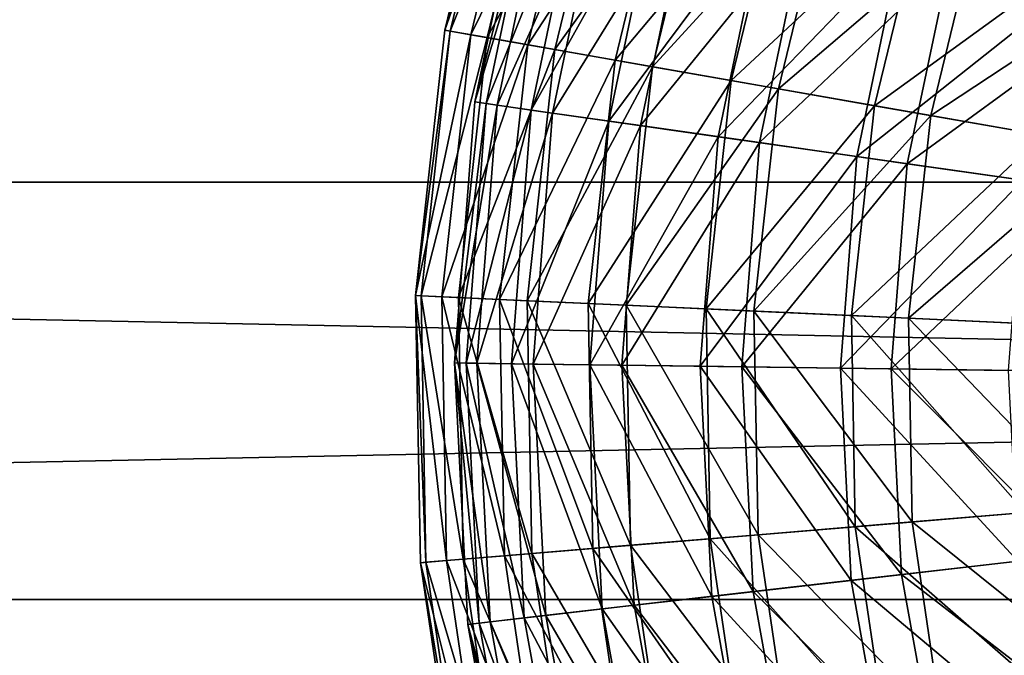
# Model space of a CAD drawing. Header units: millimetres. Extents: x 17 to 607, y -85 to 45.
# Tile 69 of 193: x 210 to 239, y -33 to -14. Entities that reach past the tile are written whole.
import ezdxf

# ---------------------------------------------------------------- set-up
doc = ezdxf.new("R2010")
doc.units = ezdxf.units.MM
doc.header["$LTSCALE"] = 25.4
doc.layers.get('0').update_dxf_attribs({"true_color": 0xff5454})

# ---------------------------------------------------------------- blocks, each defined once
blk = doc.blocks.new('PIK-III-10301.STL')
at = {"color": 7, "true_color": 0xffffff}
mesh = blk.add_polyface(dxfattribs=at)
corners = [(225.074, -7.286, 71.288), (222.539, -14.526, 63.896), (223.286, -14.657, 71.288), (224.35, -7.061, 63.896)]
mesh.append_faces([[corners[k] for k in face] for face in [(0, 1, 2), (1, 0, 3)]], dxfattribs={"vtx0": -1, "color": 7})
mesh = blk.add_polyface(dxfattribs=at)
corners = [(222.539, -14.526, 63.896), (224.504, -7.109, 56.467), (222.698, -14.554, 56.467), (224.35, -7.061, 63.896)]
mesh.append_faces([[corners[k] for k in face] for face in [(0, 1, 2), (1, 0, 3)]], dxfattribs={"vtx0": -1, "color": 7})
mesh = blk.add_polyface(dxfattribs=at)
corners = [(222.698, -14.554, 56.467), (225.533, -7.429, 49.115), (223.76, -14.741, 49.115), (224.504, -7.109, 56.467)]
mesh.append_faces([[corners[k] for k in face] for face in [(0, 1, 2), (1, 0, 3)]], dxfattribs={"vtx0": -1, "color": 7})
mesh = blk.add_polyface(dxfattribs=at)
corners = [(226.665, -7.782, 78.53), (223.286, -14.657, 71.288), (224.927, -14.946, 78.53), (225.074, -7.286, 71.288)]
mesh.append_faces([[corners[k] for k in face] for face in [(0, 1, 2), (1, 0, 3)]], dxfattribs={"vtx0": -1, "color": 7})
mesh = blk.add_polyface(dxfattribs=at)
corners = [(223.76, -14.741, 49.115), (227.423, -8.018, 41.952), (225.709, -15.083, 41.952), (225.533, -7.429, 49.115)]
mesh.append_faces([[corners[k] for k in face] for face in [(0, 1, 2), (1, 0, 3)]], dxfattribs={"vtx0": -1, "color": 7})
mesh = blk.add_polyface(dxfattribs=at)
corners = [(229.099, -8.541, 85.51), (224.927, -14.946, 78.53), (227.438, -15.387, 85.51), (226.665, -7.782, 78.53)]
mesh.append_faces([[corners[k] for k in face] for face in [(0, 1, 2), (1, 0, 3)]], dxfattribs={"vtx0": -1, "color": 7})
mesh = blk.add_polyface(dxfattribs=at)
corners = [(225.709, -15.083, 41.952), (230.143, -8.866, 35.089), (228.515, -15.576, 35.089), (227.423, -8.018, 41.952)]
mesh.append_faces([[corners[k] for k in face] for face in [(0, 1, 2), (1, 0, 3)]], dxfattribs={"vtx0": -1, "color": 7})
mesh = blk.add_polyface(dxfattribs=at)
corners = [(232.337, -9.55, 92.122), (227.438, -15.387, 85.51), (230.778, -15.974, 92.122), (229.099, -8.541, 85.51)]
mesh.append_faces([[corners[k] for k in face] for face in [(0, 1, 2), (1, 0, 3)]], dxfattribs={"vtx0": -1, "color": 7})
mesh = blk.add_polyface(dxfattribs=at)
corners = [(228.515, -15.576, 35.089), (233.652, -9.96, 28.631), (232.135, -16.212, 28.631), (230.143, -8.866, 35.089)]
mesh.append_faces([[corners[k] for k in face] for face in [(0, 1, 2), (1, 0, 3)]], dxfattribs={"vtx0": -1, "color": 7})
mesh = blk.add_polyface(dxfattribs=at)
corners = [(223.405, -16.591, 60.26), (225.266, -9.308, 67.851), (223.734, -16.638, 67.851), (224.945, -9.219, 60.26)]
mesh.append_faces([[corners[k] for k in face] for face in [(0, 1, 2), (1, 0, 3)]], dxfattribs={"vtx0": -1, "color": 7})
mesh = blk.add_polyface(dxfattribs=at)
corners = [(225.568, -9.392, 52.69), (223.405, -16.591, 60.26), (224.045, -16.682, 52.69), (224.945, -9.219, 60.26)]
mesh.append_faces([[corners[k] for k in face] for face in [(0, 1, 2), (1, 0, 3)]], dxfattribs={"vtx0": -1, "color": 7})
mesh = blk.add_polyface(dxfattribs=at)
corners = [(223.734, -16.638, 67.851), (226.524, -9.656, 75.337), (225.026, -16.822, 75.337), (225.266, -9.308, 67.851)]
mesh.append_faces([[corners[k] for k in face] for face in [(0, 1, 2), (1, 0, 3)]], dxfattribs={"vtx0": -1, "color": 7})
mesh = blk.add_polyface(dxfattribs=at)
corners = [(227.123, -9.822, 45.265), (224.045, -16.682, 52.69), (225.642, -16.91, 45.265), (225.568, -9.392, 52.69)]
mesh.append_faces([[corners[k] for k in face] for face in [(0, 1, 2), (1, 0, 3)]], dxfattribs={"vtx0": -1, "color": 7})
mesh = blk.add_polyface(dxfattribs=at)
corners = [(236.331, -10.795, 98.263), (230.778, -15.974, 92.122), (234.899, -16.698, 98.263), (232.337, -9.55, 92.122)]
mesh.append_faces([[corners[k] for k in face] for face in [(0, 1, 2), (1, 0, 3)]], dxfattribs={"vtx0": -1, "color": 7})
mesh = blk.add_polyface(dxfattribs=at)
corners = [(225.026, -16.822, 75.337), (228.698, -10.258, 82.592), (227.26, -17.141, 82.592), (226.524, -9.656, 75.337)]
mesh.append_faces([[corners[k] for k in face] for face in [(0, 1, 2), (1, 0, 3)]], dxfattribs={"vtx0": -1, "color": 7})
mesh = blk.add_polyface(dxfattribs=at)
corners = [(229.585, -10.504, 38.109), (225.642, -16.91, 45.265), (228.171, -17.271, 38.109), (227.123, -9.822, 45.265)]
mesh.append_faces([[corners[k] for k in face] for face in [(0, 1, 2), (1, 0, 3)]], dxfattribs={"vtx0": -1, "color": 7})
mesh = blk.add_polyface(dxfattribs=at)
corners = [(232.135, -16.212, 28.631), (237.896, -11.283, 22.676), (236.513, -16.981, 22.676), (233.652, -9.96, 28.631)]
mesh.append_faces([[corners[k] for k in face] for face in [(0, 1, 2), (1, 0, 3)]], dxfattribs={"vtx0": -1, "color": 7})
mesh = blk.add_polyface(dxfattribs=at)
corners = [(227.26, -17.141, 82.592), (231.753, -11.104, 89.497), (230.398, -17.59, 89.497), (228.698, -10.258, 82.592)]
mesh.append_faces([[corners[k] for k in face] for face in [(0, 1, 2), (1, 0, 3)]], dxfattribs={"vtx0": -1, "color": 7})
mesh = blk.add_polyface(dxfattribs=at)
corners = [(232.912, -11.425, 31.341), (228.171, -17.271, 38.109), (231.589, -17.76, 31.341), (229.585, -10.504, 38.109)]
mesh.append_faces([[corners[k] for k in face] for face in [(0, 1, 2), (1, 0, 3)]], dxfattribs={"vtx0": -1, "color": 7})
mesh = blk.add_polyface(dxfattribs=at)
corners = [(241.019, -12.256, 103.841), (234.899, -16.698, 98.263), (239.735, -17.547, 103.841), (236.331, -10.795, 98.263)]
mesh.append_faces([[corners[k] for k in face] for face in [(0, 1, 2), (1, 0, 3)]], dxfattribs={"vtx0": -1, "color": 7})
mesh = blk.add_polyface(dxfattribs=at)
corners = [(230.398, -17.59, 89.497), (235.638, -12.18, 95.938), (234.389, -18.16, 95.938), (231.753, -11.104, 89.497)]
mesh.append_faces([[corners[k] for k in face] for face in [(0, 1, 2), (1, 0, 3)]], dxfattribs={"vtx0": -1, "color": 7})
mesh = blk.add_polyface(dxfattribs=at)
corners = [(236.513, -16.981, 22.676), (242.81, -12.814, 17.317), (241.583, -17.872, 17.317), (237.896, -11.283, 22.676)]
mesh.append_faces([[corners[k] for k in face] for face in [(0, 1, 2), (1, 0, 3)]], dxfattribs={"vtx0": -1, "color": 7})
mesh = blk.add_polyface(dxfattribs=at)
corners = [(237.05, -12.57, 25.072), (231.589, -17.76, 31.341), (235.839, -18.367, 25.072), (232.912, -11.425, 31.341)]
mesh.append_faces([[corners[k] for k in face] for face in [(0, 1, 2), (1, 0, 3)]], dxfattribs={"vtx0": -1, "color": 7})
mesh = blk.add_polyface(dxfattribs=at)
corners = [(234.389, -18.16, 95.938), (240.289, -13.467, 101.807), (239.166, -18.842, 101.807), (235.638, -12.18, 95.938)]
mesh.append_faces([[corners[k] for k in face] for face in [(0, 1, 2), (1, 0, 3)]], dxfattribs={"vtx0": -1, "color": 7})
mesh = blk.add_polyface(dxfattribs=at)
corners = [(241.931, -13.922, 19.407), (235.839, -18.367, 25.072), (240.853, -19.083, 19.407), (237.05, -12.57, 25.072)]
mesh.append_faces([[corners[k] for k in face] for face in [(0, 1, 2), (1, 0, 3)]], dxfattribs={"vtx0": -1, "color": 7})
mesh = blk.add_polyface(dxfattribs=at)
corners = [(223.286, -14.657, 71.288), (221.697, -22.162, 63.896), (222.455, -22.197, 71.288), (222.539, -14.526, 63.896)]
mesh.append_faces([[corners[k] for k in face] for face in [(0, 1, 2), (1, 0, 3)]], dxfattribs={"vtx0": -1, "color": 7})
mesh = blk.add_polyface(dxfattribs=at)
corners = [(221.697, -22.162, 63.896), (222.698, -14.554, 56.467), (221.858, -22.169, 56.467), (222.539, -14.526, 63.896)]
mesh.append_faces([[corners[k] for k in face] for face in [(0, 1, 2), (1, 0, 3)]], dxfattribs={"vtx0": -1, "color": 7})
mesh = blk.add_polyface(dxfattribs=at)
corners = [(221.858, -22.169, 56.467), (223.76, -14.741, 49.115), (222.935, -22.219, 49.115), (222.698, -14.554, 56.467)]
mesh.append_faces([[corners[k] for k in face] for face in [(0, 1, 2), (1, 0, 3)]], dxfattribs={"vtx0": -1, "color": 7})
mesh = blk.add_polyface(dxfattribs=at)
corners = [(224.927, -14.946, 78.53), (222.455, -22.197, 71.288), (224.119, -22.273, 78.53), (223.286, -14.657, 71.288)]
mesh.append_faces([[corners[k] for k in face] for face in [(0, 1, 2), (1, 0, 3)]], dxfattribs={"vtx0": -1, "color": 7})
mesh = blk.add_polyface(dxfattribs=at)
corners = [(222.935, -22.219, 49.115), (225.709, -15.083, 41.952), (224.912, -22.309, 41.952), (223.76, -14.741, 49.115)]
mesh.append_faces([[corners[k] for k in face] for face in [(0, 1, 2), (1, 0, 3)]], dxfattribs={"vtx0": -1, "color": 7})
mesh = blk.add_polyface(dxfattribs=at)
corners = [(227.438, -15.387, 85.51), (224.119, -22.273, 78.53), (226.666, -22.389, 85.51), (224.927, -14.946, 78.53)]
mesh.append_faces([[corners[k] for k in face] for face in [(0, 1, 2), (1, 0, 3)]], dxfattribs={"vtx0": -1, "color": 7})
mesh = blk.add_polyface(dxfattribs=at)
corners = [(224.912, -22.309, 41.952), (228.515, -15.576, 35.089), (227.758, -22.439, 35.089), (225.709, -15.083, 41.952)]
mesh.append_faces([[corners[k] for k in face] for face in [(0, 1, 2), (1, 0, 3)]], dxfattribs={"vtx0": -1, "color": 7})
mesh = blk.add_polyface(dxfattribs=at)
corners = [(230.778, -15.974, 92.122), (226.666, -22.389, 85.51), (230.054, -22.544, 92.122), (227.438, -15.387, 85.51)]
mesh.append_faces([[corners[k] for k in face] for face in [(0, 1, 2), (1, 0, 3)]], dxfattribs={"vtx0": -1, "color": 7})
mesh = blk.add_polyface(dxfattribs=at)
corners = [(227.758, -22.439, 35.089), (232.135, -16.212, 28.631), (231.43, -22.607, 28.631), (228.515, -15.576, 35.089)]
mesh.append_faces([[corners[k] for k in face] for face in [(0, 1, 2), (1, 0, 3)]], dxfattribs={"vtx0": -1, "color": 7})
mesh = blk.add_polyface(dxfattribs=at)
corners = [(234.899, -16.698, 98.263), (230.054, -22.544, 92.122), (234.233, -22.735, 98.263), (230.778, -15.974, 92.122)]
mesh.append_faces([[corners[k] for k in face] for face in [(0, 1, 2), (1, 0, 3)]], dxfattribs={"vtx0": -1, "color": 7})
mesh = blk.add_polyface(dxfattribs=at)
corners = [(231.43, -22.607, 28.631), (236.513, -16.981, 22.676), (235.871, -22.81, 22.676), (232.135, -16.212, 28.631)]
mesh.append_faces([[corners[k] for k in face] for face in [(0, 1, 2), (1, 0, 3)]], dxfattribs={"vtx0": -1, "color": 7})
mesh = blk.add_polyface(dxfattribs=at)
corners = [(222.82, -24.099, 60.26), (223.734, -16.638, 67.851), (223.153, -24.104, 67.851), (223.405, -16.591, 60.26)]
mesh.append_faces([[corners[k] for k in face] for face in [(0, 1, 2), (1, 0, 3)]], dxfattribs={"vtx0": -1, "color": 7})
mesh = blk.add_polyface(dxfattribs=at)
corners = [(224.045, -16.682, 52.69), (222.82, -24.099, 60.26), (223.466, -24.108, 52.69), (223.405, -16.591, 60.26)]
mesh.append_faces([[corners[k] for k in face] for face in [(0, 1, 2), (1, 0, 3)]], dxfattribs={"vtx0": -1, "color": 7})
mesh = blk.add_polyface(dxfattribs=at)
corners = [(223.153, -24.104, 67.851), (225.026, -16.822, 75.337), (224.458, -24.121, 75.337), (223.734, -16.638, 67.851)]
mesh.append_faces([[corners[k] for k in face] for face in [(0, 1, 2), (1, 0, 3)]], dxfattribs={"vtx0": -1, "color": 7})
mesh = blk.add_polyface(dxfattribs=at)
corners = [(225.642, -16.91, 45.265), (223.466, -24.108, 52.69), (225.08, -24.13, 45.265), (224.045, -16.682, 52.69)]
mesh.append_faces([[corners[k] for k in face] for face in [(0, 1, 2), (1, 0, 3)]], dxfattribs={"vtx0": -1, "color": 7})
mesh = blk.add_polyface(dxfattribs=at)
corners = [(239.735, -17.547, 103.841), (234.233, -22.735, 98.263), (239.138, -22.959, 103.841), (234.899, -16.698, 98.263)]
mesh.append_faces([[corners[k] for k in face] for face in [(0, 1, 2), (1, 0, 3)]], dxfattribs={"vtx0": -1, "color": 7})
mesh = blk.add_polyface(dxfattribs=at)
corners = [(224.458, -24.121, 75.337), (227.26, -17.141, 82.592), (226.714, -24.152, 82.592), (225.026, -16.822, 75.337)]
mesh.append_faces([[corners[k] for k in face] for face in [(0, 1, 2), (1, 0, 3)]], dxfattribs={"vtx0": -1, "color": 7})
mesh = blk.add_polyface(dxfattribs=at)
corners = [(228.171, -17.271, 38.109), (225.08, -24.13, 45.265), (227.634, -24.165, 38.109), (225.642, -16.91, 45.265)]
mesh.append_faces([[corners[k] for k in face] for face in [(0, 1, 2), (1, 0, 3)]], dxfattribs={"vtx0": -1, "color": 7})
mesh = blk.add_polyface(dxfattribs=at)
corners = [(235.871, -22.81, 22.676), (241.583, -17.872, 17.317), (241.013, -23.045, 17.317), (236.513, -16.981, 22.676)]
mesh.append_faces([[corners[k] for k in face] for face in [(0, 1, 2), (1, 0, 3)]], dxfattribs={"vtx0": -1, "color": 7})
mesh = blk.add_polyface(dxfattribs=at)
corners = [(226.714, -24.152, 82.592), (230.398, -17.59, 89.497), (229.884, -24.195, 89.497), (227.26, -17.141, 82.592)]
mesh.append_faces([[corners[k] for k in face] for face in [(0, 1, 2), (1, 0, 3)]], dxfattribs={"vtx0": -1, "color": 7})
mesh = blk.add_polyface(dxfattribs=at)
corners = [(231.589, -17.76, 31.341), (227.634, -24.165, 38.109), (231.086, -24.212, 31.341), (228.171, -17.271, 38.109)]
mesh.append_faces([[corners[k] for k in face] for face in [(0, 1, 2), (1, 0, 3)]], dxfattribs={"vtx0": -1, "color": 7})
mesh = blk.add_polyface(dxfattribs=at)
corners = [(229.884, -24.195, 89.497), (234.389, -18.16, 95.938), (233.915, -24.25, 95.938), (230.398, -17.59, 89.497)]
mesh.append_faces([[corners[k] for k in face] for face in [(0, 1, 2), (1, 0, 3)]], dxfattribs={"vtx0": -1, "color": 7})
mesh = blk.add_polyface(dxfattribs=at)
corners = [(235.839, -18.367, 25.072), (231.086, -24.212, 31.341), (235.38, -24.27, 25.072), (231.589, -17.76, 31.341)]
mesh.append_faces([[corners[k] for k in face] for face in [(0, 1, 2), (1, 0, 3)]], dxfattribs={"vtx0": -1, "color": 7})
mesh = blk.add_polyface(dxfattribs=at)
corners = [(233.915, -24.25, 95.938), (239.166, -18.842, 101.807), (238.74, -24.316, 101.807), (234.389, -18.16, 95.938)]
mesh.append_faces([[corners[k] for k in face] for face in [(0, 1, 2), (1, 0, 3)]], dxfattribs={"vtx0": -1, "color": 7})
mesh = blk.add_polyface(dxfattribs=at)
corners = [(240.853, -19.083, 19.407), (235.38, -24.27, 25.072), (240.443, -24.339, 19.407), (235.839, -18.367, 25.072)]
mesh.append_faces([[corners[k] for k in face] for face in [(0, 1, 2), (1, 0, 3)]], dxfattribs={"vtx0": -1, "color": 7})
at = {"color": 250, "true_color": 0x262626}
mesh = blk.add_polyface(dxfattribs=at)
corners = [(606.586, -30.9, 132.688), (16.586, -18.9, 132.688), (16.586, -30.9, 132.688), (606.586, -18.9, 132.688)]
mesh.append_faces([[corners[k] for k in face] for face in [(0, 1, 2), (1, 0, 3)]], dxfattribs={"vtx0": -1, "color": 250})
mesh = blk.add_polyface(dxfattribs=at)
corners = [(16.586, -18.9, 132.688), (606.586, -18.9, 122.688), (16.586, -18.9, 122.688), (606.586, -18.9, 132.688)]
mesh.append_faces([[corners[k] for k in face] for face in [(0, 1, 2), (1, 0, 3)]], dxfattribs={"vtx0": -1, "color": 250})
mesh = blk.add_polyface(dxfattribs=at)
corners = [(606.586, -18.9, 122.688), (16.586, -30.9, 122.688), (16.586, -18.9, 122.688), (606.586, -30.9, 122.688)]
mesh.append_faces([[corners[k] for k in face] for face in [(0, 1, 2), (1, 0, 3)]], dxfattribs={"vtx0": -1, "color": 250})
at = {"color": 7, "true_color": 0xffffff}
mesh = blk.add_polyface(dxfattribs=at)
corners = [(222.595, -29.78, 71.288), (221.697, -22.162, 63.896), (221.839, -29.843, 63.896), (222.455, -22.197, 71.288)]
mesh.append_faces([[corners[k] for k in face] for face in [(0, 1, 2), (1, 0, 3)]], dxfattribs={"vtx0": -1, "color": 7})
mesh = blk.add_polyface(dxfattribs=at)
corners = [(221.697, -22.162, 63.896), (221.999, -29.83, 56.467), (221.839, -29.843, 63.896), (221.858, -22.169, 56.467)]
mesh.append_faces([[corners[k] for k in face] for face in [(0, 1, 2), (1, 0, 3)]], dxfattribs={"vtx0": -1, "color": 7})
mesh = blk.add_polyface(dxfattribs=at)
corners = [(221.858, -22.169, 56.467), (223.074, -29.741, 49.115), (221.999, -29.83, 56.467), (222.935, -22.219, 49.115)]
mesh.append_faces([[corners[k] for k in face] for face in [(0, 1, 2), (1, 0, 3)]], dxfattribs={"vtx0": -1, "color": 7})
mesh = blk.add_polyface(dxfattribs=at)
corners = [(224.255, -29.643, 78.53), (222.455, -22.197, 71.288), (222.595, -29.78, 71.288), (224.119, -22.273, 78.53)]
mesh.append_faces([[corners[k] for k in face] for face in [(0, 1, 2), (1, 0, 3)]], dxfattribs={"vtx0": -1, "color": 7})
mesh = blk.add_polyface(dxfattribs=at)
corners = [(222.935, -22.219, 49.115), (225.046, -29.578, 41.952), (223.074, -29.741, 49.115), (224.912, -22.309, 41.952)]
mesh.append_faces([[corners[k] for k in face] for face in [(0, 1, 2), (1, 0, 3)]], dxfattribs={"vtx0": -1, "color": 7})
mesh = blk.add_polyface(dxfattribs=at)
corners = [(226.795, -29.433, 85.51), (224.119, -22.273, 78.53), (224.255, -29.643, 78.53), (226.666, -22.389, 85.51)]
mesh.append_faces([[corners[k] for k in face] for face in [(0, 1, 2), (1, 0, 3)]], dxfattribs={"vtx0": -1, "color": 7})
mesh = blk.add_polyface(dxfattribs=at)
corners = [(224.912, -22.309, 41.952), (227.885, -29.343, 35.089), (225.046, -29.578, 41.952), (227.758, -22.439, 35.089)]
mesh.append_faces([[corners[k] for k in face] for face in [(0, 1, 2), (1, 0, 3)]], dxfattribs={"vtx0": -1, "color": 7})
mesh = blk.add_polyface(dxfattribs=at)
corners = [(230.176, -29.153, 92.122), (226.666, -22.389, 85.51), (226.795, -29.433, 85.51), (230.054, -22.544, 92.122)]
mesh.append_faces([[corners[k] for k in face] for face in [(0, 1, 2), (1, 0, 3)]], dxfattribs={"vtx0": -1, "color": 7})
mesh = blk.add_polyface(dxfattribs=at)
corners = [(227.758, -22.439, 35.089), (231.548, -29.04, 28.631), (227.885, -29.343, 35.089), (231.43, -22.607, 28.631)]
mesh.append_faces([[corners[k] for k in face] for face in [(0, 1, 2), (1, 0, 3)]], dxfattribs={"vtx0": -1, "color": 7})
mesh = blk.add_polyface(dxfattribs=at)
corners = [(234.345, -28.808, 98.263), (230.054, -22.544, 92.122), (230.176, -29.153, 92.122), (234.233, -22.735, 98.263)]
mesh.append_faces([[corners[k] for k in face] for face in [(0, 1, 2), (1, 0, 3)]], dxfattribs={"vtx0": -1, "color": 7})
mesh = blk.add_polyface(dxfattribs=at)
corners = [(231.43, -22.607, 28.631), (235.979, -28.673, 22.676), (231.548, -29.04, 28.631), (235.871, -22.81, 22.676)]
mesh.append_faces([[corners[k] for k in face] for face in [(0, 1, 2), (1, 0, 3)]], dxfattribs={"vtx0": -1, "color": 7})
mesh = blk.add_polyface(dxfattribs=at)
corners = [(239.239, -28.403, 103.841), (234.233, -22.735, 98.263), (234.345, -28.808, 98.263), (239.138, -22.959, 103.841)]
mesh.append_faces([[corners[k] for k in face] for face in [(0, 1, 2), (1, 0, 3)]], dxfattribs={"vtx0": -1, "color": 7})
mesh = blk.add_polyface(dxfattribs=at)
corners = [(235.871, -22.81, 22.676), (241.109, -28.249, 17.317), (235.979, -28.673, 22.676), (241.013, -23.045, 17.317)]
mesh.append_faces([[corners[k] for k in face] for face in [(0, 1, 2), (1, 0, 3)]], dxfattribs={"vtx0": -1, "color": 7})
mesh = blk.add_polyface(dxfattribs=at)
corners = [(222.82, -24.099, 60.26), (223.531, -31.582, 67.851), (223.2, -31.62, 60.26), (223.153, -24.104, 67.851)]
mesh.append_faces([[corners[k] for k in face] for face in [(0, 1, 2), (1, 0, 3)]], dxfattribs={"vtx0": -1, "color": 7})
mesh = blk.add_polyface(dxfattribs=at)
corners = [(223.842, -31.547, 52.69), (222.82, -24.099, 60.26), (223.2, -31.62, 60.26), (223.466, -24.108, 52.69)]
mesh.append_faces([[corners[k] for k in face] for face in [(0, 1, 2), (1, 0, 3)]], dxfattribs={"vtx0": -1, "color": 7})
mesh = blk.add_polyface(dxfattribs=at)
corners = [(223.153, -24.104, 67.851), (224.827, -31.433, 75.337), (223.531, -31.582, 67.851), (224.458, -24.121, 75.337)]
mesh.append_faces([[corners[k] for k in face] for face in [(0, 1, 2), (1, 0, 3)]], dxfattribs={"vtx0": -1, "color": 7})
mesh = blk.add_polyface(dxfattribs=at)
corners = [(225.445, -31.362, 45.265), (223.466, -24.108, 52.69), (223.842, -31.547, 52.69), (225.08, -24.13, 45.265)]
mesh.append_faces([[corners[k] for k in face] for face in [(0, 1, 2), (1, 0, 3)]], dxfattribs={"vtx0": -1, "color": 7})
mesh = blk.add_polyface(dxfattribs=at)
corners = [(224.458, -24.121, 75.337), (227.069, -31.175, 82.592), (224.827, -31.433, 75.337), (226.714, -24.152, 82.592)]
mesh.append_faces([[corners[k] for k in face] for face in [(0, 1, 2), (1, 0, 3)]], dxfattribs={"vtx0": -1, "color": 7})
mesh = blk.add_polyface(dxfattribs=at)
corners = [(227.983, -31.07, 38.109), (225.08, -24.13, 45.265), (225.445, -31.362, 45.265), (227.634, -24.165, 38.109)]
mesh.append_faces([[corners[k] for k in face] for face in [(0, 1, 2), (1, 0, 3)]], dxfattribs={"vtx0": -1, "color": 7})
mesh = blk.add_polyface(dxfattribs=at)
corners = [(226.714, -24.152, 82.592), (230.218, -30.813, 89.497), (227.069, -31.175, 82.592), (229.884, -24.195, 89.497)]
mesh.append_faces([[corners[k] for k in face] for face in [(0, 1, 2), (1, 0, 3)]], dxfattribs={"vtx0": -1, "color": 7})
mesh = blk.add_polyface(dxfattribs=at)
corners = [(231.413, -30.675, 31.341), (227.634, -24.165, 38.109), (227.983, -31.07, 38.109), (231.086, -24.212, 31.341)]
mesh.append_faces([[corners[k] for k in face] for face in [(0, 1, 2), (1, 0, 3)]], dxfattribs={"vtx0": -1, "color": 7})
mesh = blk.add_polyface(dxfattribs=at)
corners = [(229.884, -24.195, 89.497), (234.223, -30.352, 95.938), (230.218, -30.813, 89.497), (233.915, -24.25, 95.938)]
mesh.append_faces([[corners[k] for k in face] for face in [(0, 1, 2), (1, 0, 3)]], dxfattribs={"vtx0": -1, "color": 7})
mesh = blk.add_polyface(dxfattribs=at)
corners = [(235.678, -30.184, 25.072), (231.086, -24.212, 31.341), (231.413, -30.675, 31.341), (235.38, -24.27, 25.072)]
mesh.append_faces([[corners[k] for k in face] for face in [(0, 1, 2), (1, 0, 3)]], dxfattribs={"vtx0": -1, "color": 7})
mesh = blk.add_polyface(dxfattribs=at)
corners = [(233.915, -24.25, 95.938), (239.017, -29.8, 101.807), (234.223, -30.352, 95.938), (238.74, -24.316, 101.807)]
mesh.append_faces([[corners[k] for k in face] for face in [(0, 1, 2), (1, 0, 3)]], dxfattribs={"vtx0": -1, "color": 7})
mesh = blk.add_polyface(dxfattribs=at)
corners = [(240.709, -29.605, 19.407), (235.38, -24.27, 25.072), (235.678, -30.184, 25.072), (240.443, -24.339, 19.407)]
mesh.append_faces([[corners[k] for k in face] for face in [(0, 1, 2), (1, 0, 3)]], dxfattribs={"vtx0": -1, "color": 7})
mesh = blk.add_polyface(dxfattribs=at)
corners = [(235.979, -28.673, 22.676), (241.869, -33.397, 17.317), (236.836, -34.474, 22.676), (241.109, -28.249, 17.317)]
mesh.append_faces([[corners[k] for k in face] for face in [(0, 1, 2), (1, 0, 3)]], dxfattribs={"vtx0": -1, "color": 7})
mesh = blk.add_polyface(dxfattribs=at)
corners = [(240.034, -33.79, 103.841), (234.345, -28.808, 98.263), (235.233, -34.817, 98.263), (239.239, -28.403, 103.841)]
mesh.append_faces([[corners[k] for k in face] for face in [(0, 1, 2), (1, 0, 3)]], dxfattribs={"vtx0": -1, "color": 7})
mesh = blk.add_polyface(dxfattribs=at)
corners = [(235.233, -34.817, 98.263), (230.176, -29.153, 92.122), (231.142, -35.692, 92.122), (234.345, -28.808, 98.263)]
mesh.append_faces([[corners[k] for k in face] for face in [(0, 1, 2), (1, 0, 3)]], dxfattribs={"vtx0": -1, "color": 7})
mesh = blk.add_polyface(dxfattribs=at)
corners = [(231.548, -29.04, 28.631), (236.836, -34.474, 22.676), (232.488, -35.404, 28.631), (235.979, -28.673, 22.676)]
mesh.append_faces([[corners[k] for k in face] for face in [(0, 1, 2), (1, 0, 3)]], dxfattribs={"vtx0": -1, "color": 7})
mesh = blk.add_polyface(dxfattribs=at)
corners = [(231.142, -35.692, 92.122), (226.795, -29.433, 85.51), (227.825, -36.402, 85.51), (230.176, -29.153, 92.122)]
mesh.append_faces([[corners[k] for k in face] for face in [(0, 1, 2), (1, 0, 3)]], dxfattribs={"vtx0": -1, "color": 7})
mesh = blk.add_polyface(dxfattribs=at)
corners = [(227.885, -29.343, 35.089), (232.488, -35.404, 28.631), (228.894, -36.173, 35.089), (231.548, -29.04, 28.631)]
mesh.append_faces([[corners[k] for k in face] for face in [(0, 1, 2), (1, 0, 3)]], dxfattribs={"vtx0": -1, "color": 7})
mesh = blk.add_polyface(dxfattribs=at)
corners = [(227.825, -36.402, 85.51), (224.255, -29.643, 78.53), (225.332, -36.935, 78.53), (226.795, -29.433, 85.51)]
mesh.append_faces([[corners[k] for k in face] for face in [(0, 1, 2), (1, 0, 3)]], dxfattribs={"vtx0": -1, "color": 7})
mesh = blk.add_polyface(dxfattribs=at)
corners = [(225.046, -29.578, 41.952), (228.894, -36.173, 35.089), (226.108, -36.769, 41.952), (227.885, -29.343, 35.089)]
mesh.append_faces([[corners[k] for k in face] for face in [(0, 1, 2), (1, 0, 3)]], dxfattribs={"vtx0": -1, "color": 7})
mesh = blk.add_polyface(dxfattribs=at)
corners = [(225.332, -36.935, 78.53), (222.595, -29.78, 71.288), (223.703, -37.284, 71.288), (224.255, -29.643, 78.53)]
mesh.append_faces([[corners[k] for k in face] for face in [(0, 1, 2), (1, 0, 3)]], dxfattribs={"vtx0": -1, "color": 7})
mesh = blk.add_polyface(dxfattribs=at)
corners = [(223.074, -29.741, 49.115), (226.108, -36.769, 41.952), (224.173, -37.183, 49.115), (225.046, -29.578, 41.952)]
mesh.append_faces([[corners[k] for k in face] for face in [(0, 1, 2), (1, 0, 3)]], dxfattribs={"vtx0": -1, "color": 7})
mesh = blk.add_polyface(dxfattribs=at)
corners = [(241.646, -34.794, 19.407), (235.678, -30.184, 25.072), (236.731, -36.011, 25.072), (240.709, -29.605, 19.407)]
mesh.append_faces([[corners[k] for k in face] for face in [(0, 1, 2), (1, 0, 3)]], dxfattribs={"vtx0": -1, "color": 7})
mesh = blk.add_polyface(dxfattribs=at)
corners = [(223.703, -37.284, 71.288), (221.839, -29.843, 63.896), (222.961, -37.443, 63.896), (222.595, -29.78, 71.288)]
mesh.append_faces([[corners[k] for k in face] for face in [(0, 1, 2), (1, 0, 3)]], dxfattribs={"vtx0": -1, "color": 7})
mesh = blk.add_polyface(dxfattribs=at)
corners = [(221.839, -29.843, 63.896), (223.119, -37.409, 56.467), (222.961, -37.443, 63.896), (221.999, -29.83, 56.467)]
mesh.append_faces([[corners[k] for k in face] for face in [(0, 1, 2), (1, 0, 3)]], dxfattribs={"vtx0": -1, "color": 7})
mesh = blk.add_polyface(dxfattribs=at)
corners = [(221.999, -29.83, 56.467), (224.173, -37.183, 49.115), (223.119, -37.409, 56.467), (223.074, -29.741, 49.115)]
mesh.append_faces([[corners[k] for k in face] for face in [(0, 1, 2), (1, 0, 3)]], dxfattribs={"vtx0": -1, "color": 7})
mesh = blk.add_polyface(dxfattribs=at)
corners = [(234.223, -30.352, 95.938), (239.993, -35.203, 101.807), (235.309, -36.364, 95.938), (239.017, -29.8, 101.807)]
mesh.append_faces([[corners[k] for k in face] for face in [(0, 1, 2), (1, 0, 3)]], dxfattribs={"vtx0": -1, "color": 7})
mesh = blk.add_polyface(dxfattribs=at)
corners = [(236.731, -36.011, 25.072), (231.413, -30.675, 31.341), (232.563, -37.044, 31.341), (235.678, -30.184, 25.072)]
mesh.append_faces([[corners[k] for k in face] for face in [(0, 1, 2), (1, 0, 3)]], dxfattribs={"vtx0": -1, "color": 7})
mesh = blk.add_polyface(dxfattribs=at)
corners = [(230.218, -30.813, 89.497), (235.309, -36.364, 95.938), (231.396, -37.333, 89.497), (234.223, -30.352, 95.938)]
mesh.append_faces([[corners[k] for k in face] for face in [(0, 1, 2), (1, 0, 3)]], dxfattribs={"vtx0": -1, "color": 7})
mesh = blk.add_polyface(dxfattribs=at)
corners = [(227.069, -31.175, 82.592), (231.396, -37.333, 89.497), (228.319, -38.095, 82.592), (230.218, -30.813, 89.497)]
mesh.append_faces([[corners[k] for k in face] for face in [(0, 1, 2), (1, 0, 3)]], dxfattribs={"vtx0": -1, "color": 7})
mesh = blk.add_polyface(dxfattribs=at)
corners = [(232.563, -37.044, 31.341), (227.983, -31.07, 38.109), (229.212, -37.874, 38.109), (231.413, -30.675, 31.341)]
mesh.append_faces([[corners[k] for k in face] for face in [(0, 1, 2), (1, 0, 3)]], dxfattribs={"vtx0": -1, "color": 7})
at = {"color": 250, "true_color": 0x262626}
mesh = blk.add_polyface(dxfattribs=at)
corners = [(606.586, -30.9, 132.688), (16.586, -30.9, 122.688), (606.586, -30.9, 122.688), (16.586, -30.9, 132.688)]
mesh.append_faces([[corners[k] for k in face] for face in [(0, 1, 2), (1, 0, 3)]], dxfattribs={"vtx0": -1, "color": 250})
at = {"color": 7, "true_color": 0xffffff}
mesh = blk.add_polyface(dxfattribs=at)
corners = [(229.212, -37.874, 38.109), (225.445, -31.362, 45.265), (226.732, -38.488, 45.265), (227.983, -31.07, 38.109)]
mesh.append_faces([[corners[k] for k in face] for face in [(0, 1, 2), (1, 0, 3)]], dxfattribs={"vtx0": -1, "color": 7})
mesh = blk.add_polyface(dxfattribs=at)
corners = [(226.732, -38.488, 45.265), (223.842, -31.547, 52.69), (225.166, -38.876, 52.69), (225.445, -31.362, 45.265)]
mesh.append_faces([[corners[k] for k in face] for face in [(0, 1, 2), (1, 0, 3)]], dxfattribs={"vtx0": -1, "color": 7})
mesh = blk.add_polyface(dxfattribs=at)
corners = [(224.827, -31.433, 75.337), (228.319, -38.095, 82.592), (226.129, -38.638, 75.337), (227.069, -31.175, 82.592)]
mesh.append_faces([[corners[k] for k in face] for face in [(0, 1, 2), (1, 0, 3)]], dxfattribs={"vtx0": -1, "color": 7})
mesh = blk.add_polyface(dxfattribs=at)
corners = [(225.166, -38.876, 52.69), (223.2, -31.62, 60.26), (224.539, -39.031, 60.26), (223.842, -31.547, 52.69)]
mesh.append_faces([[corners[k] for k in face] for face in [(0, 1, 2), (1, 0, 3)]], dxfattribs={"vtx0": -1, "color": 7})
mesh = blk.add_polyface(dxfattribs=at)
corners = [(223.2, -31.62, 60.26), (224.862, -38.952, 67.851), (224.539, -39.031, 60.26), (223.531, -31.582, 67.851)]
mesh.append_faces([[corners[k] for k in face] for face in [(0, 1, 2), (1, 0, 3)]], dxfattribs={"vtx0": -1, "color": 7})
mesh = blk.add_polyface(dxfattribs=at)
corners = [(223.531, -31.582, 67.851), (226.129, -38.638, 75.337), (224.862, -38.952, 67.851), (224.827, -31.433, 75.337)]
mesh.append_faces([[corners[k] for k in face] for face in [(0, 1, 2), (1, 0, 3)]], dxfattribs={"vtx0": -1, "color": 7})

msp = doc.modelspace()

# ---------------------------------------------------------------- block references
at = {"color": 0}
msp.add_blockref('PIK-III-10301.STL', (0, 0), dxfattribs=at)

doc.saveas('drawing.dxf')
